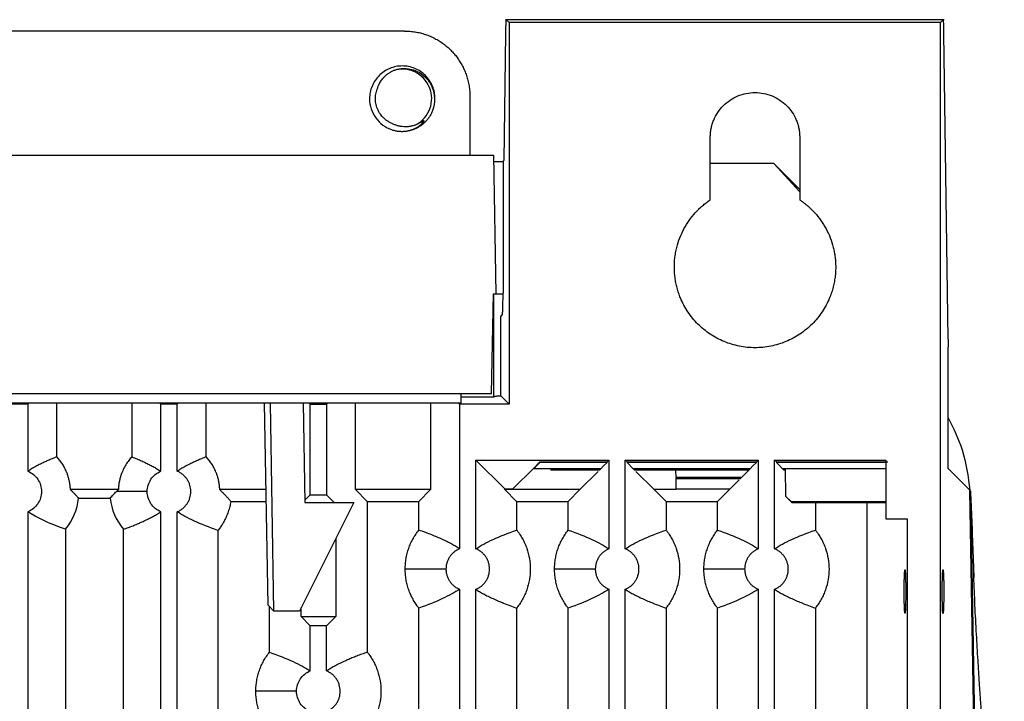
# Model space of a CAD drawing. Header units: millimetres. Extents: x 156812 to 157936, y 112087 to 113571.
# Tile 16 of 204: x 156894 to 156984, y 112970 to 113032. Entities that reach past the tile are written whole.
import ezdxf

# ---------------------------------------------------------------- set-up
doc = ezdxf.new("R2010")
doc.units = ezdxf.units.MM

msp = doc.modelspace()

# ---------------------------------------------------------------- linework, layer by layer
at = {"color": 7, "linetype": 'Continuous', "lineweight": 25}
for p, q in [((156943.612, 113032.33), (156938.536, 113032.33)), ((156938.873, 113032.064), (156938.607, 113032.329)), ((156943.607, 113032.329), (156938.607, 113032.329)), ((156938.873, 113032.064), (156938.873, 112997.064)), ((156978.427, 113032.064), (156938.873, 113032.064)), ((156973.671, 113032.308), (156943.628, 113032.308)), ((156973.692, 113032.329), (156973.671, 113032.308)), ((156978.763, 113032.33), (156973.689, 113032.33)), ((156978.692, 113032.329), (156973.692, 113032.329)), ((156978.692, 113032.329), (156978.427, 113032.064)), ((156978.428, 112667.911), (156978.427, 113032.064)), ((156929.279, 113031.293), (156868.574, 113031.293)), ((156938.54, 113031.075), (156938.377, 113019.412)), ((156979.154, 113003.048), (156978.759, 113031.079)), ((156931.421, 113026.864), (156931.317, 113027.075)), ((156935.276, 113025.296), (156935.276, 113019.893)), ((156957.327, 113015.809), (156957.327, 113021.548)), ((156965.527, 113021.548), (156965.527, 113015.809)), ((156860.427, 113019.893), (156937.427, 113019.893)), ((156937.427, 113019.893), (156937.648, 113007.184)), ((156938.377, 113019.412), (156938.314, 113019.349)), ((156938.314, 113019.349), (156938.314, 113007.262)), ((156937.436, 113019.33), (156938.314, 113019.33)), ((156963.151, 113019.138), (156957.327, 113019.138)), ((156965.512, 113016.777), (156963.151, 113019.138)), ((156963.151, 113019.138), (156965.527, 113016.541)), ((156965.527, 113016.764), (156964.748, 113017.499)), ((156937.267, 112998.064), (156937.427, 113007.184)), ((156937.427, 113007.184), (156937.648, 113007.184)), ((156937.478, 112997.72), (156937.478, 113007.184)), ((156937.648, 113007.184), (156938.314, 113007.184)), ((156938.105, 113005.122), (156938.247, 113005.264)), ((156979.159, 112991.157), (156979.159, 113002.299)), ((156860.586, 112998.064), (156937.267, 112998.064)), ((156934.478, 112997.16), (156934.478, 112998.064)), ((156937.478, 112997.72), (156934.478, 112997.72)), ((156938.113, 112997.823), (156938.873, 112997.064)), ((156894.823, 112997.16), (156893.13, 112997.16)), ((156894.727, 112997.064), (156893.227, 112997.064)), ((156894.823, 112997.16), (156894.727, 112997.064)), ((156894.727, 112997.064), (156894.727, 112990.918)), ((156906.83, 112997.16), (156894.823, 112997.16)), ((156897.385, 112992.239), (156897.391, 112997.16)), ((156904.262, 112997.16), (156904.268, 112992.239)), ((156906.927, 112997.064), (156906.83, 112997.16)), ((156908.523, 112997.16), (156906.83, 112997.16)), ((156906.927, 112990.918), (156906.927, 112997.064)), ((156908.427, 112997.064), (156906.927, 112997.064)), ((156908.523, 112997.16), (156908.427, 112997.064)), ((156908.427, 112990.918), (156908.427, 112997.064)), ((156920.53, 112997.16), (156908.523, 112997.16)), ((156911.085, 112992.239), (156911.091, 112997.16)), ((156916.76, 112978.624), (156916.424, 112997.16)), ((156917.303, 112978.101), (156916.982, 112997.16)), ((156919.984, 112997.16), (156920.137, 112988.046)), ((156920.627, 112997.064), (156920.53, 112997.16)), ((156922.223, 112997.16), (156920.53, 112997.16)), ((156920.627, 112988.75), (156920.627, 112997.064)), ((156920.627, 112997.064), (156922.127, 112997.064)), ((156922.223, 112997.16), (156922.127, 112997.064)), ((156922.127, 112997.064), (156922.127, 112988.75)), ((156934.23, 112997.16), (156922.223, 112997.16)), ((156924.781, 112989.235), (156924.791, 112997.16)), ((156931.662, 112997.16), (156931.672, 112989.235)), ((156934.327, 112997.064), (156934.23, 112997.16)), ((156934.478, 112997.16), (156934.23, 112997.16)), ((156934.327, 112997.064), (156934.327, 112983.804)), ((156938.873, 112997.064), (156934.327, 112997.064)), ((156935.827, 112991.95), (156948.027, 112991.95)), ((156935.827, 112983.804), (156935.827, 112991.95)), ((156938.481, 112989.295), (156935.827, 112991.95)), ((156941.14, 112991.217), (156941.698, 112991.775)), ((156941.698, 112991.775), (156947.852, 112991.775)), ((156941.698, 112991.715), (156941.698, 112991.774)), ((156947.852, 112991.715), (156941.698, 112991.715)), ((156948.027, 112991.95), (156947.852, 112991.775)), ((156947.852, 112991.715), (156947.852, 112991.775)), ((156948.027, 112991.95), (156948.027, 112983.804)), ((156949.527, 112991.95), (156961.727, 112991.95)), ((156949.527, 112983.804), (156949.527, 112991.95)), ((156949.701, 112991.775), (156949.701, 112991.715)), ((156950.259, 112991.157), (156949.701, 112991.715)), ((156961.727, 112991.95), (156961.552, 112991.775)), ((156961.552, 112991.715), (156961.552, 112991.775)), ((156961.727, 112991.95), (156961.727, 112983.804)), ((156963.227, 112991.95), (156973.427, 112991.95)), ((156963.227, 112983.804), (156963.227, 112991.95)), ((156963.401, 112991.775), (156963.401, 112991.715)), ((156963.401, 112991.775), (156973.601, 112991.775)), ((156973.427, 112991.715), (156963.401, 112991.715)), ((156973.427, 112991.95), (156973.427, 112986.569)), ((156941.14, 112991.217), (156939.218, 112989.295)), ((156941.14, 112991.217), (156941.14, 112991.157)), ((156947.294, 112991.157), (156941.14, 112991.157)), ((156942.706, 112991.157), (156942.707, 112991.139)), ((156942.707, 112991.139), (156942.708, 112991.034)), ((156942.916, 112991.157), (156942.916, 112991.138)), ((156942.916, 112991.138), (156947.275, 112991.138)), ((156947.171, 112991.034), (156942.917, 112991.034)), ((156945.372, 112989.235), (156947.047, 112990.91)), ((156947.171, 112991.034), (156947.275, 112991.138)), ((156947.275, 112991.138), (156947.294, 112991.157)), ((156950.259, 112991.157), (156950.278, 112991.138)), ((156960.994, 112991.157), (156950.259, 112991.157)), ((156950.278, 112991.138), (156950.382, 112991.034)), ((156950.278, 112991.138), (156960.975, 112991.138)), ((156960.871, 112991.034), (156950.382, 112991.034)), ((156950.506, 112990.91), (156952.181, 112989.235)), ((156954.186, 112990.338), (156954.174, 112991.034)), ((156960.175, 112990.338), (156960.871, 112991.034)), ((156960.871, 112991.034), (156960.975, 112991.138)), ((156960.975, 112991.138), (156960.994, 112991.157)), ((156963.959, 112991.157), (156963.978, 112991.138)), ((156973.427, 112991.157), (156963.959, 112991.157)), ((156963.978, 112991.138), (156964.082, 112991.034)), ((156963.978, 112991.138), (156964.178, 112991.138)), ((156964.18, 112991.034), (156964.082, 112991.034)), ((156964.178, 112991.138), (156964.223, 112988.638)), ((156981.14, 112989.176), (156979.178, 112991.138)), ((156960.175, 112990.338), (156954.186, 112990.338)), ((156954.186, 112990.338), (156954.188, 112990.267)), ((156954.188, 112990.267), (156960.103, 112990.267)), ((156954.205, 112989.29), (156954.188, 112990.267)), ((156959.127, 112989.29), (156959.98, 112990.143)), ((156960.103, 112990.267), (156960.175, 112990.338)), ((156903.025, 112989.235), (156898.628, 112989.235)), ((156905.677, 112989.064), (156902.851, 112989.064)), ((156916.568, 112989.235), (156912.328, 112989.235)), ((156920.134, 112988.257), (156920.627, 112988.75)), ((156920.627, 112988.75), (156922.127, 112988.75)), ((156922.127, 112988.75), (156922.831, 112988.046)), ((156924.781, 112989.235), (156925.863, 112988.153)), ((156931.672, 112989.235), (156924.781, 112989.235)), ((156930.59, 112988.153), (156931.672, 112989.235)), ((156938.481, 112989.295), (156939.218, 112989.295)), ((156938.481, 112989.235), (156938.481, 112989.295)), ((156938.481, 112989.235), (156939.563, 112988.153)), ((156945.372, 112989.235), (156938.481, 112989.235)), ((156944.29, 112988.153), (156945.372, 112989.235)), ((156952.181, 112989.235), (156953.263, 112988.153)), ((156954.206, 112989.235), (156952.181, 112989.235)), ((156959.127, 112989.29), (156954.205, 112989.29)), ((156954.205, 112989.29), (156954.206, 112989.235)), ((156957.99, 112988.153), (156959.127, 112989.29)), ((156964.732, 112988.138), (156964.223, 112988.638)), ((156964.328, 112988.534), (156964.223, 112988.638)), ((156983.195, 112868.865), (156981.146, 112989.17)), ((156981.186, 112989.131), (156983.227, 112869.304)), ((156899.381, 112988.45), (156902.272, 112988.45)), ((156913.341, 112988.153), (156916.587, 112988.153)), ((156924.612, 112988.046), (156919.63, 112978.101)), ((156920.137, 112988.046), (156924.612, 112988.046)), ((156925.863, 112988.153), (156925.863, 112974.325)), ((156925.863, 112988.153), (156930.59, 112988.153)), ((156930.59, 112985.525), (156930.59, 112988.153)), ((156939.563, 112988.153), (156939.563, 112985.525)), ((156939.563, 112988.153), (156944.29, 112988.153)), ((156944.29, 112985.525), (156944.29, 112988.153)), ((156953.263, 112988.153), (156953.263, 112985.525)), ((156953.263, 112988.153), (156957.99, 112988.153)), ((156957.99, 112985.525), (156957.99, 112988.153)), ((156964.328, 112988.534), (156964.837, 112988.034)), ((156964.732, 112988.138), (156973.427, 112988.138)), ((156964.732, 112988.138), (156964.837, 112988.034)), ((156973.427, 112988.034), (156964.837, 112988.034)), ((156966.963, 112988.034), (156966.963, 112985.525)), ((156971.69, 112988.034), (156971.69, 112685.261)), ((156894.727, 112987.21), (156894.727, 112923.918)), ((156906.927, 112913.918), (156906.927, 112987.21)), ((156908.427, 112913.918), (156908.427, 112987.21)), ((156973.427, 112986.569), (156975.427, 112986.569)), ((156975.427, 112681.525), (156975.427, 112986.569)), ((156898.166, 112985.594), (156898.166, 112925.533)), ((156903.487, 112915.533), (156903.487, 112985.594)), ((156912.163, 112985.489), (156912.163, 112915.638)), ((156922.965, 112984.757), (156922.965, 112977.588)), ((156933.077, 112981.95), (156929.34, 112981.95)), ((156946.777, 112981.95), (156943.04, 112981.95)), ((156960.477, 112981.95), (156956.74, 112981.95)), ((156981.5, 112981.185), (156981.484, 112981.571)), ((156934.327, 112980.096), (156934.327, 112913.918)), ((156935.827, 112913.918), (156935.827, 112980.096)), ((156948.027, 112980.096), (156948.027, 112923.918)), ((156949.527, 112923.918), (156949.527, 112980.096)), ((156961.727, 112980.096), (156961.727, 112933.918)), ((156963.227, 112933.918), (156963.227, 112980.096)), ((156916.76, 112978.624), (156917.303, 112978.101)), ((156916.89, 112974.325), (156916.89, 112978.499)), ((156919.63, 112978.101), (156917.303, 112978.101)), ((156919.788, 112977.588), (156919.788, 112978.416)), ((156930.59, 112915.638), (156930.59, 112978.375)), ((156939.563, 112978.375), (156939.563, 112915.638)), ((156944.29, 112925.638), (156944.29, 112978.375)), ((156953.263, 112978.375), (156953.263, 112925.638)), ((156957.99, 112935.638), (156957.99, 112978.375)), ((156966.963, 112978.375), (156966.963, 112935.638)), ((156920.627, 112976.75), (156919.788, 112977.588)), ((156919.788, 112977.588), (156922.965, 112977.588)), ((156922.965, 112977.588), (156922.127, 112976.75)), ((156920.627, 112972.604), (156920.627, 112976.75)), ((156922.127, 112976.75), (156920.627, 112976.75)), ((156922.127, 112972.604), (156922.127, 112976.75)), ((156919.377, 112970.75), (156915.64, 112970.75))]:
    msp.add_line(p, q, dxfattribs=at)
at = {"color": 7, "linetype": 'Continuous', "lineweight": 25, "flags": 128}
for points in [[(156943.607, 113032.329), (156943.619, 113032.317), (156943.628, 113032.308)], [(156938.113, 112997.823), (156938.109, 113001.91), (156938.105, 113005.122)], [(156941.698, 112991.715), (156941.385, 112991.402), (156941.14, 112991.157)], [(156947.852, 112991.715), (156947.539, 112991.402), (156947.294, 112991.157)], [(156949.701, 112991.775), (156949.603, 112991.873), (156949.527, 112991.95)], [(156949.701, 112991.775), (156956.338, 112991.775), (156961.552, 112991.775)], [(156961.552, 112991.715), (156954.915, 112991.715), (156949.701, 112991.715)], [(156961.552, 112991.715), (156961.239, 112991.402), (156960.994, 112991.157)], [(156963.401, 112991.775), (156963.303, 112991.873), (156963.227, 112991.95)], [(156963.959, 112991.157), (156963.647, 112991.469), (156963.401, 112991.715)], [(156979.159, 112991.157), (156979.17, 112991.146), (156979.178, 112991.138)], [(156981.14, 112989.176), (156981.143, 112989.173), (156981.146, 112989.17)]]:
    msp.add_lwpolyline(points, dxfattribs=at)
at = {"color": 7, "linetype": 'Continuous', "lineweight": 25}
for centre, radius, start, end in [((156929.07, 113025.087), 2.7, 297.52135, 107.47866), ((156929.07, 113025.087), 3, 251.88952, 296.88952), ((156893.977, 112989.064), 5.44, 320.37255, 353.52198), ((156907.677, 112989.064), 5.44, 186.47802, 219.62868)]:
    msp.add_arc(centre, radius, start, end, dxfattribs=at)
for points, knots in [([(156938.607, 113032.329), (156938.606, 113032.33), (156938.602, 113032.331), (156938.597, 113032.32), (156938.592, 113032.299), (156938.587, 113032.267), (156938.581, 113032.216), (156938.574, 113032.134), (156938.566, 113031.999), (156938.558, 113031.818), (156938.55, 113031.59), (156938.544, 113031.342), (156938.541, 113031.164), (156938.54, 113031.075)], [0, 0, 0, 0, 0.059406, 0.118388, 0.177259, 0.236333, 0.295919, 0.397804, 0.500136, 0.630351, 0.760957, 0.88037, 1, 1, 1, 1]), ([(156978.759, 113031.079), (156978.758, 113031.124), (156978.757, 113031.213), (156978.755, 113031.342), (156978.752, 113031.465), (156978.748, 113031.628), (156978.741, 113031.82), (156978.733, 113032), (156978.725, 113032.135), (156978.717, 113032.228), (156978.709, 113032.293), (156978.7, 113032.329), (156978.695, 113032.329), (156978.692, 113032.329)], [0, 0, 0, 0, 0.059874, 0.119478, 0.179134, 0.239162, 0.36934, 0.499994, 0.601863, 0.704172, 0.80295, 0.901075, 1, 1, 1, 1]), ([(156929.279, 113031.293), (156929.362, 113031.292), (156929.527, 113031.29), (156929.773, 113031.274), (156930.017, 113031.249), (156930.258, 113031.214), (156930.497, 113031.17), (156930.732, 113031.116), (156930.964, 113031.053), (156931.192, 113030.982), (156931.415, 113030.901), (156931.634, 113030.813), (156931.848, 113030.717), (156932.058, 113030.613), (156932.261, 113030.501), (156932.459, 113030.382), (156932.652, 113030.257), (156932.838, 113030.125), (156933.019, 113029.987), (156933.192, 113029.843), (156933.36, 113029.693), (156933.575, 113029.486), (156933.83, 113029.211), (156934.112, 113028.857), (156934.37, 113028.478), (156934.6, 113028.075), (156934.801, 113027.652), (156934.969, 113027.209), (156935.104, 113026.749), (156935.202, 113026.275), (156935.264, 113025.789), (156935.272, 113025.461), (156935.276, 113025.296)], [0, 0, 0, 0, 0.026313, 0.052488, 0.078525, 0.104423, 0.130183, 0.155805, 0.181288, 0.206634, 0.231842, 0.256912, 0.281845, 0.306639, 0.331296, 0.355816, 0.380197, 0.404442, 0.428549, 0.452519, 0.476352, 0.500048, 0.547578, 0.595653, 0.644276, 0.693446, 0.743165, 0.793432, 0.844248, 0.895615, 0.947532, 1, 1, 1, 1]), ([(156932.07, 113025.087), (156932.07, 113025.47), (156931.994, 113025.867), (156931.689, 113026.602), (156931.462, 113026.938), (156930.921, 113027.479), (156930.585, 113027.706), (156929.85, 113028.011), (156929.453, 113028.087), (156928.687, 113028.087), (156928.289, 113028.011), (156927.554, 113027.706), (156927.219, 113027.479), (156926.678, 113026.938), (156926.45, 113026.602), (156926.146, 113025.867), (156926.07, 113025.47), (156926.07, 113025.087)], [0, 0, 0, 0, 0.125, 0.125, 0.25, 0.25, 0.375, 0.375, 0.5, 0.5, 0.625, 0.625, 0.75, 0.75, 0.875, 0.875, 1, 1, 1, 1]), ([(156926.798, 113026.028), (156926.812, 113026.073), (156926.838, 113026.159), (156926.884, 113026.279), (156926.929, 113026.382), (156926.972, 113026.471), (156927.029, 113026.577), (156927.142, 113026.762), (156927.312, 113026.98), (156927.538, 113027.206), (156927.758, 113027.384), (156928.003, 113027.542), (156928.174, 113027.622), (156928.259, 113027.662)], [0, 0, 0, 0, 0.062723, 0.119192, 0.169258, 0.212827, 0.249841, 0.327977, 0.500344, 0.614953, 0.750538, 0.875042, 1, 1, 1, 1]), ([(156928.259, 113027.662), (156928.303, 113027.681), (156928.395, 113027.718), (156928.539, 113027.765), (156928.693, 113027.804), (156928.884, 113027.84), (156929.144, 113027.866), (156929.565, 113027.86), (156930.091, 113027.753), (156930.715, 113027.469), (156931.356, 113026.952), (156931.873, 113026.132), (156932.097, 113025.075), (156931.959, 113024.24), (156931.719, 113023.695), (156931.561, 113023.422), (156931.378, 113023.171), (156931.172, 113022.943), (156930.944, 113022.74), (156930.697, 113022.559), (156930.517, 113022.46), (156930.427, 113022.411)], [0, 0, 0, 0, 0.016692, 0.034268, 0.052695, 0.071933, 0.101688, 0.143374, 0.217924, 0.286276, 0.38, 0.499945, 0.615488, 0.748777, 0.785683, 0.82225, 0.858272, 0.893567, 0.928792, 0.964334, 1, 1, 1, 1]), ([(156928.129, 113022.815), (156928.081, 113022.836), (156927.989, 113022.876), (156927.86, 113022.945), (156927.744, 113023.015), (156927.639, 113023.086), (156927.547, 113023.156), (156927.465, 113023.223), (156927.394, 113023.287), (156927.254, 113023.422), (156927.027, 113023.69), (156926.778, 113024.139), (156926.637, 113024.632), (156926.606, 113025.014), (156926.616, 113025.282), (156926.643, 113025.501), (156926.697, 113025.757), (156926.763, 113025.933), (156926.798, 113026.028)], [0, 0, 0, 0, 0.040357, 0.078183, 0.113433, 0.146082, 0.176128, 0.203581, 0.228465, 0.250808, 0.354635, 0.500361, 0.645933, 0.750059, 0.796847, 0.854053, 0.921808, 1, 1, 1, 1]), ([(156926.07, 113025.087), (156926.07, 113024.781), (156926.118, 113024.466), (156926.313, 113023.863), (156926.46, 113023.576), (156926.828, 113023.069), (156927.044, 113022.852), (156927.549, 113022.482), (156927.836, 113022.334), (156928.137, 113022.236)], [0, 0, 0, 0, 0.25, 0.25, 0.5, 0.5, 0.75, 0.75, 1, 1, 1, 1]), ([(156957.327, 113021.548), (156957.327, 113021.616), (156957.329, 113021.751), (156957.344, 113021.952), (156957.369, 113022.151), (156957.403, 113022.348), (156957.447, 113022.544), (156957.501, 113022.737), (156957.564, 113022.929), (156957.709, 113023.305), (156957.994, 113023.842), (156958.509, 113024.465), (156959.133, 113024.981), (156959.847, 113025.36), (156960.621, 113025.597), (156961.426, 113025.674), (156962.232, 113025.597), (156963.005, 113025.36), (156963.72, 113024.981), (156964.344, 113024.466), (156964.859, 113023.842), (156965.175, 113023.245), (156965.357, 113022.74), (156965.455, 113022.35), (156965.515, 113021.952), (156965.523, 113021.683), (156965.527, 113021.548)], [0, 0, 0, 0, 0.015767, 0.031423, 0.047005, 0.062551, 0.0781, 0.09369, 0.10936, 0.125145, 0.18758, 0.250103, 0.312538, 0.37506, 0.437495, 0.500018, 0.562453, 0.624975, 0.68741, 0.749933, 0.812368, 0.87489, 0.906304, 0.937423, 0.968553, 1, 1, 1, 1]), ([(156928.137, 113022.236), (156928.191, 113022.219), (156928.296, 113022.186), (156928.455, 113022.15), (156928.611, 113022.122), (156928.763, 113022.103), (156928.91, 113022.093), (156929.053, 113022.09), (156929.191, 113022.094), (156929.325, 113022.104), (156929.455, 113022.12), (156929.581, 113022.142), (156929.703, 113022.168), (156929.819, 113022.199), (156929.93, 113022.233), (156930.036, 113022.27), (156930.295, 113022.374), (156930.625, 113022.561), (156930.897, 113022.8), (156931.006, 113022.931), (156931.034, 113022.97), (156931.053, 113023.002), (156931.063, 113023.025), (156931.067, 113023.045), (156931.052, 113023.055), (156931.03, 113023.049), (156931.001, 113023.038), (156930.96, 113023.017), (156930.91, 113022.989), (156930.848, 113022.954), (156930.772, 113022.911), (156930.681, 113022.861), (156930.573, 113022.805), (156930.451, 113022.747), (156930.363, 113022.711), (156930.317, 113022.692)], [0, 0, 0, 0, 0.041036, 0.080888, 0.119509, 0.15686, 0.192915, 0.227656, 0.261311, 0.294213, 0.326309, 0.357552, 0.387895, 0.4173, 0.445734, 0.473167, 0.499576, 0.65039, 0.748995, 0.763745, 0.775646, 0.784791, 0.791335, 0.795686, 0.799044, 0.804125, 0.812008, 0.822962, 0.837082, 0.854408, 0.874963, 0.901103, 0.930668, 0.963646, 1, 1, 1, 1]), ([(156930.317, 113022.692), (156930.263, 113022.672), (156930.159, 113022.633), (156930.004, 113022.589), (156929.862, 113022.556), (156929.731, 113022.534), (156929.613, 113022.519), (156929.507, 113022.51), (156929.415, 113022.507), (156929.336, 113022.506), (156929.269, 113022.507), (156929.128, 113022.512), (156928.913, 113022.536), (156928.63, 113022.601), (156928.368, 113022.693), (156928.207, 113022.775), (156928.129, 113022.815)], [0, 0, 0, 0, 0.07693, 0.147746, 0.212434, 0.271023, 0.32358, 0.370193, 0.410967, 0.44601, 0.475426, 0.499315, 0.63283, 0.761028, 0.88366, 1, 1, 1, 1]), ([(156954.026, 113009.648), (156954.027, 113009.736), (156954.029, 113009.91), (156954.043, 113010.17), (156954.066, 113010.429), (156954.098, 113010.687), (156954.138, 113010.943), (156954.188, 113011.197), (156954.296, 113011.661), (156954.506, 113012.324), (156954.887, 113013.152), (156955.366, 113013.928), (156955.842, 113014.52), (156956.263, 113014.957), (156956.598, 113015.263), (156956.951, 113015.549), (156957.201, 113015.722), (156957.327, 113015.809)], [0, 0, 0, 0, 0.036, 0.071829, 0.107531, 0.14315, 0.17873, 0.214317, 0.249953, 0.375192, 0.500123, 0.624832, 0.750249, 0.81257, 0.874809, 0.937207, 1, 1, 1, 1]), ([(156965.527, 113015.809), (156965.599, 113015.76), (156965.742, 113015.662), (156965.951, 113015.506), (156966.154, 113015.344), (156966.35, 113015.175), (156966.541, 113015), (156966.725, 113014.817), (156967.051, 113014.47), (156967.487, 113013.928), (156967.966, 113013.152), (156968.347, 113012.324), (156968.576, 113011.6), (156968.706, 113011.007), (156968.775, 113010.559), (156968.818, 113010.105), (156968.824, 113009.801), (156968.827, 113009.648)], [0, 0, 0, 0, 0.0359146, 0.0716772, 0.1073316, 0.142922, 0.178493, 0.214089, 0.2497546, 0.3750946, 0.4998372, 0.6247393, 0.7500232, 0.8123247, 0.8745958, 0.9370753, 1, 1, 1, 1]), ([(156968.827, 113009.648), (156968.826, 113009.56), (156968.824, 113009.383), (156968.81, 113009.118), (156968.787, 113008.855), (156968.754, 113008.594), (156968.712, 113008.335), (156968.661, 113008.077), (156968.6, 113007.821), (156968.53, 113007.567), (156968.451, 113007.314), (156968.363, 113007.064), (156968.209, 113006.674), (156967.964, 113006.155), (156967.59, 113005.532), (156967.157, 113004.947), (156966.506, 113004.227), (156965.752, 113003.61), (156964.921, 113003.111), (156964.045, 113002.698), (156962.881, 113002.341), (156961.427, 113002.202), (156959.973, 113002.341), (156958.808, 113002.698), (156957.932, 113003.111), (156957.102, 113003.61), (156956.348, 113004.227), (156955.696, 113004.946), (156955.263, 113005.531), (156954.889, 113006.155), (156954.612, 113006.74), (156954.413, 113007.27), (156954.272, 113007.734), (156954.162, 113008.204), (156954.084, 113008.68), (156954.035, 113009.162), (156954.029, 113009.486), (156954.026, 113009.648)], [0, 0, 0, 0, 0.011457, 0.022854, 0.034204, 0.045524, 0.056827, 0.068128, 0.079442, 0.090784, 0.102168, 0.113609, 0.125121, 0.156254, 0.187534, 0.218912, 0.250088, 0.312643, 0.343828, 0.375007, 0.43754, 0.500011, 0.562442, 0.624999, 0.656148, 0.687367, 0.749911, 0.781073, 0.812482, 0.843724, 0.874881, 0.895922, 0.916768, 0.937509, 0.958233, 0.979034, 1, 1, 1, 1]), ([(156938.247, 113005.264), (156938.248, 113005.266), (156938.251, 113005.271), (156938.256, 113005.29), (156938.26, 113005.317), (156938.265, 113005.35), (156938.269, 113005.389), (156938.272, 113005.434), (156938.276, 113005.482), (156938.279, 113005.534), (156938.282, 113005.588), (156938.285, 113005.644), (156938.288, 113005.701), (156938.29, 113005.758), (156938.292, 113005.815), (156938.296, 113005.917), (156938.301, 113006.072), (156938.306, 113006.294), (156938.309, 113006.528), (156938.312, 113006.771), (156938.314, 113007.016), (156938.314, 113007.181), (156938.314, 113007.262)], [0, 0, 0, 0, 0.045369, 0.089255, 0.131656, 0.172573, 0.212007, 0.249956, 0.286421, 0.321402, 0.354899, 0.386912, 0.417441, 0.446485, 0.474045, 0.500121, 0.587088, 0.672592, 0.756633, 0.839215, 0.920336, 1, 1, 1, 1]), ([(156979.154, 113003.048), (156979.155, 113003.007), (156979.156, 113002.927), (156979.157, 113002.803), (156979.158, 113002.678), (156979.159, 113002.552), (156979.159, 113002.426), (156979.159, 113002.341), (156979.159, 113002.299)], [0, 0, 0, 0, 0.168403, 0.336111, 0.503124, 0.669442, 0.835067, 1, 1, 1, 1]), ([(156938.113, 112997.823), (156938.079, 112997.821), (156938.012, 112997.816), (156937.92, 112997.81), (156937.837, 112997.803), (156937.762, 112997.796), (156937.696, 112997.789), (156937.619, 112997.779), (156937.545, 112997.767), (156937.489, 112997.752), (156937.482, 112997.743), (156937.478, 112997.738)], [0, 0, 0, 0, 0.083651, 0.167017, 0.250249, 0.333499, 0.416917, 0.500653, 0.66725, 0.833299, 1, 1, 1, 1]), ([(156979.159, 112995.808), (156979.63, 112994.842), (156980.675, 112992.698), (156980.975, 112990.425), (156981.14, 112989.176)], [0, 0, 0, 0, 0.450188, 1, 1, 1, 1]), ([(156897.385, 112992.239), (156897.243, 112992.183), (156896.971, 112992.075), (156896.58, 112991.907), (156896.223, 112991.745), (156895.849, 112991.565), (156895.464, 112991.365), (156895.077, 112991.146), (156894.837, 112990.99), (156894.727, 112990.918)], [0, 0, 0, 0, 0.159557, 0.306617, 0.44118, 0.563245, 0.729335, 0.87492, 1, 1, 1, 1]), ([(156898.628, 112989.235), (156898.625, 112989.304), (156898.618, 112989.439), (156898.598, 112989.636), (156898.571, 112989.823), (156898.538, 112990), (156898.501, 112990.167), (156898.46, 112990.323), (156898.416, 112990.469), (156898.371, 112990.605), (156898.325, 112990.731), (156898.238, 112990.948), (156898.097, 112991.249), (156897.881, 112991.614), (156897.645, 112991.945), (156897.47, 112992.143), (156897.385, 112992.239)], [0, 0, 0, 0, 0.06243, 0.122102, 0.179016, 0.233171, 0.284567, 0.333203, 0.379079, 0.422195, 0.46255, 0.500144, 0.633852, 0.761732, 0.883782, 1, 1, 1, 1]), ([(156904.268, 112992.239), (156904.219, 112992.185), (156904.12, 112992.076), (156903.98, 112991.901), (156903.844, 112991.714), (156903.714, 112991.515), (156903.591, 112991.305), (156903.477, 112991.082), (156903.373, 112990.849), (156903.277, 112990.597), (156903.188, 112990.315), (156903.11, 112989.992), (156903.049, 112989.628), (156903.033, 112989.37), (156903.025, 112989.235)], [0, 0, 0, 0, 0.0657039, 0.1333145, 0.2028314, 0.2742543, 0.3475827, 0.4228163, 0.4999546, 0.5778908, 0.6668676, 0.7668811, 0.8779269, 1, 1, 1, 1]), ([(156904.268, 112992.239), (156904.423, 112992.177), (156904.724, 112992.057), (156905.161, 112991.868), (156905.569, 112991.68), (156905.949, 112991.491), (156906.3, 112991.303), (156906.623, 112991.116), (156906.828, 112990.982), (156906.927, 112990.918)], [0, 0, 0, 0, 0.1750594, 0.3393844, 0.4929752, 0.6358318, 0.7679546, 0.8893439, 1, 1, 1, 1]), ([(156911.085, 112992.239), (156910.943, 112992.183), (156910.671, 112992.075), (156910.28, 112991.907), (156909.923, 112991.745), (156909.549, 112991.565), (156909.164, 112991.365), (156908.777, 112991.146), (156908.537, 112990.99), (156908.427, 112990.918)], [0, 0, 0, 0, 0.159557, 0.306617, 0.44118, 0.563245, 0.729335, 0.87492, 1, 1, 1, 1]), ([(156912.328, 112989.235), (156912.325, 112989.304), (156912.318, 112989.439), (156912.298, 112989.636), (156912.271, 112989.823), (156912.238, 112990), (156912.201, 112990.167), (156912.16, 112990.323), (156912.116, 112990.469), (156912.071, 112990.605), (156912.025, 112990.731), (156911.938, 112990.948), (156911.797, 112991.249), (156911.581, 112991.614), (156911.345, 112991.945), (156911.17, 112992.143), (156911.085, 112992.239)], [0, 0, 0, 0, 0.0624298, 0.1221019, 0.1790157, 0.2331707, 0.2845666, 0.3332029, 0.3790791, 0.422195, 0.4625501, 0.5001442, 0.6338521, 0.7617323, 0.8837824, 1, 1, 1, 1]), ([(156894.727, 112990.918), (156895.093, 112990.769), (156895.414, 112990.51), (156895.856, 112989.854), (156895.977, 112989.459), (156895.977, 112988.668), (156895.856, 112988.273), (156895.414, 112987.618), (156895.093, 112987.358), (156894.727, 112987.21)], [0, 0, 0, 0, 0.25, 0.25, 0.5, 0.5, 0.75, 0.75, 1, 1, 1, 1]), ([(156905.677, 112989.064), (156905.677, 112989.459), (156905.797, 112989.854), (156906.239, 112990.51), (156906.56, 112990.769), (156906.927, 112990.918)], [0, 0, 0, 0, 0.5, 0.5, 1, 1, 1, 1]), ([(156908.427, 112987.21), (156908.472, 112987.229), (156908.563, 112987.268), (156908.693, 112987.339), (156908.818, 112987.419), (156908.976, 112987.538), (156909.157, 112987.708), (156909.341, 112987.941), (156909.489, 112988.199), (156909.632, 112988.568), (156909.706, 112989.064), (156909.632, 112989.558), (156909.489, 112989.927), (156909.341, 112990.185), (156909.157, 112990.42), (156908.94, 112990.622), (156908.697, 112990.795), (156908.517, 112990.877), (156908.427, 112990.918)], [0, 0, 0, 0, 0.031333, 0.062523, 0.093741, 0.125161, 0.187583, 0.250237, 0.312659, 0.375313, 0.500042, 0.62477, 0.687193, 0.749846, 0.812269, 0.874923, 0.937404, 1, 1, 1, 1]), ([(156898.628, 112989.235), (156898.691, 112989.173), (156898.821, 112989.047), (156899.008, 112988.855), (156899.197, 112988.655), (156899.319, 112988.519), (156899.381, 112988.45)], [0, 0, 0, 0, 0.235971, 0.481294, 0.73597, 1, 1, 1, 1]), ([(156902.272, 112988.45), (156902.367, 112988.555), (156902.551, 112988.76), (156902.753, 112988.964), (156902.851, 112989.064)], [0, 0, 0, 0, 0.514133, 1, 1, 1, 1]), ([(156906.927, 112987.21), (156906.56, 112987.358), (156906.239, 112987.618), (156905.797, 112988.273), (156905.677, 112988.668), (156905.677, 112989.064)], [0, 0, 0, 0, 0.5, 0.5, 1, 1, 1, 1]), ([(156912.328, 112989.235), (156912.396, 112989.168), (156912.535, 112989.033), (156912.737, 112988.825), (156912.939, 112988.609), (156913.142, 112988.384), (156913.274, 112988.231), (156913.341, 112988.153)], [0, 0, 0, 0, 0.184014, 0.3760207, 0.5760204, 0.7840134, 1, 1, 1, 1]), ([(156981.186, 112989.131), (156981.263, 112987.362), (156981.367, 112985.004), (156981.468, 112981.947), (156981.493, 112981.184)], [0, 0, 0, 0, 0.750438, 1, 1, 1, 1]), ([(156913.341, 112988.153), (156913.327, 112988.073), (156913.299, 112987.912), (156913.244, 112987.673), (156913.18, 112987.437), (156913.105, 112987.203), (156913.02, 112986.971), (156912.91, 112986.706), (156912.768, 112986.411), (156912.588, 112986.091), (156912.388, 112985.782), (156912.238, 112985.587), (156912.163, 112985.489)], [0, 0, 0, 0, 0.0830827, 0.1660989, 0.249204, 0.3325532, 0.4163002, 0.5005966, 0.6251688, 0.7495792, 0.8743504, 1, 1, 1, 1]), ([(156903.487, 112985.594), (156903.64, 112985.65), (156903.936, 112985.758), (156904.363, 112985.924), (156904.759, 112986.085), (156905.122, 112986.243), (156905.495, 112986.413), (156905.871, 112986.596), (156906.255, 112986.799), (156906.602, 112986.997), (156906.823, 112987.142), (156906.927, 112987.21)], [0, 0, 0, 0, 0.133449, 0.257685, 0.372709, 0.47852, 0.575118, 0.697819, 0.806597, 0.909864, 1, 1, 1, 1]), ([(156929.34, 112981.95), (156929.341, 112982.031), (156929.343, 112982.192), (156929.358, 112982.433), (156929.383, 112982.673), (156929.419, 112982.91), (156929.464, 112983.146), (156929.519, 112983.381), (156929.585, 112983.613), (156929.685, 112983.92), (156929.833, 112984.295), (156930.049, 112984.726), (156930.298, 112985.14), (156930.492, 112985.396), (156930.59, 112985.525)], [0, 0, 0, 0, 0.0628654, 0.1254062, 0.1877326, 0.2499561, 0.3121883, 0.3745413, 0.4371261, 0.5000527, 0.6254338, 0.7499561, 0.8745136, 1, 1, 1, 1]), ([(156934.327, 112983.804), (156934.274, 112983.839), (156934.163, 112983.912), (156933.992, 112984.018), (156933.807, 112984.127), (156933.546, 112984.273), (156933.193, 112984.457), (156932.583, 112984.749), (156931.918, 112985.03), (156931.197, 112985.309), (156930.799, 112985.45), (156930.59, 112985.525)], [0, 0, 0, 0, 0.042538, 0.088481, 0.137831, 0.190588, 0.298524, 0.420782, 0.680606, 0.832022, 1, 1, 1, 1]), ([(156939.563, 112985.525), (156939.613, 112985.461), (156939.712, 112985.333), (156939.85, 112985.135), (156939.979, 112984.932), (156940.1, 112984.724), (156940.212, 112984.512), (156940.314, 112984.294), (156940.408, 112984.071), (156940.577, 112983.619), (156940.76, 112982.915), (156940.84, 112981.95), (156940.76, 112980.985), (156940.557, 112980.203), (156940.32, 112979.605), (156940.104, 112979.174), (156939.855, 112978.76), (156939.661, 112978.504), (156939.563, 112978.375)], [0, 0, 0, 0, 0.031448, 0.062734, 0.093913, 0.12504, 0.156172, 0.187364, 0.218672, 0.250151, 0.375018, 0.500026, 0.624894, 0.749902, 0.812624, 0.874916, 0.937226, 1, 1, 1, 1]), ([(156943.04, 112981.95), (156943.041, 112982.031), (156943.043, 112982.192), (156943.058, 112982.433), (156943.083, 112982.673), (156943.119, 112982.91), (156943.164, 112983.146), (156943.219, 112983.381), (156943.285, 112983.613), (156943.385, 112983.92), (156943.533, 112984.295), (156943.749, 112984.726), (156943.998, 112985.14), (156944.192, 112985.396), (156944.29, 112985.525)], [0, 0, 0, 0, 0.062865, 0.125406, 0.187733, 0.249956, 0.312188, 0.374541, 0.437126, 0.500053, 0.625434, 0.749956, 0.874514, 1, 1, 1, 1]), ([(156953.263, 112985.525), (156953.313, 112985.461), (156953.412, 112985.333), (156953.55, 112985.135), (156953.679, 112984.932), (156953.8, 112984.724), (156953.912, 112984.512), (156954.014, 112984.294), (156954.108, 112984.071), (156954.277, 112983.619), (156954.46, 112982.915), (156954.54, 112981.95), (156954.46, 112980.985), (156954.257, 112980.203), (156954.02, 112979.605), (156953.804, 112979.174), (156953.555, 112978.76), (156953.361, 112978.504), (156953.263, 112978.375)], [0, 0, 0, 0, 0.0314484, 0.0627344, 0.0939132, 0.1250404, 0.1561721, 0.1873641, 0.2186721, 0.2501511, 0.3750183, 0.5000264, 0.6248936, 0.7499016, 0.8126235, 0.8749157, 0.9372256, 1, 1, 1, 1]), ([(156956.74, 112981.95), (156956.741, 112982.031), (156956.743, 112982.192), (156956.758, 112982.433), (156956.783, 112982.673), (156956.819, 112982.91), (156956.864, 112983.146), (156956.919, 112983.381), (156956.985, 112983.613), (156957.085, 112983.92), (156957.233, 112984.295), (156957.449, 112984.726), (156957.698, 112985.14), (156957.892, 112985.396), (156957.99, 112985.525)], [0, 0, 0, 0, 0.062865, 0.125406, 0.187733, 0.249956, 0.312188, 0.374541, 0.437126, 0.500053, 0.625434, 0.749956, 0.874514, 1, 1, 1, 1]), ([(156966.963, 112985.525), (156967.013, 112985.461), (156967.112, 112985.333), (156967.25, 112985.135), (156967.379, 112984.932), (156967.5, 112984.724), (156967.612, 112984.512), (156967.714, 112984.294), (156967.808, 112984.071), (156967.977, 112983.619), (156968.16, 112982.915), (156968.24, 112981.95), (156968.16, 112980.985), (156967.957, 112980.203), (156967.72, 112979.605), (156967.504, 112979.174), (156967.255, 112978.76), (156967.061, 112978.504), (156966.963, 112978.375)], [0, 0, 0, 0, 0.0314484, 0.0627344, 0.0939132, 0.1250404, 0.1561721, 0.1873641, 0.2186721, 0.2501511, 0.3750183, 0.5000264, 0.6248936, 0.7499016, 0.8126235, 0.8749157, 0.9372256, 1, 1, 1, 1]), ([(156934.327, 112983.804), (156934.281, 112983.784), (156934.19, 112983.745), (156934.06, 112983.674), (156933.935, 112983.595), (156933.777, 112983.476), (156933.596, 112983.306), (156933.412, 112983.072), (156933.264, 112982.814), (156933.158, 112982.537), (156933.089, 112982.247), (156933.081, 112982.049), (156933.077, 112981.95)], [0, 0, 0, 0, 0.062618, 0.124948, 0.187335, 0.250126, 0.374874, 0.500083, 0.624831, 0.75004, 0.874905, 1, 1, 1, 1]), ([(156935.827, 112980.096), (156935.872, 112980.115), (156935.963, 112980.154), (156936.093, 112980.225), (156936.218, 112980.305), (156936.376, 112980.424), (156936.557, 112980.594), (156936.741, 112980.828), (156936.889, 112981.086), (156937.032, 112981.455), (156937.106, 112981.95), (156937.032, 112982.445), (156936.889, 112982.814), (156936.741, 112983.072), (156936.557, 112983.306), (156936.34, 112983.509), (156936.097, 112983.681), (156935.917, 112983.763), (156935.827, 112983.804)], [0, 0, 0, 0, 0.031333, 0.062523, 0.093741, 0.125161, 0.187583, 0.250237, 0.312659, 0.375313, 0.500042, 0.62477, 0.687193, 0.749846, 0.812269, 0.874923, 0.937404, 1, 1, 1, 1]), ([(156948.027, 112983.804), (156947.981, 112983.784), (156947.89, 112983.745), (156947.76, 112983.674), (156947.635, 112983.595), (156947.477, 112983.476), (156947.296, 112983.306), (156947.112, 112983.072), (156946.964, 112982.814), (156946.858, 112982.537), (156946.789, 112982.247), (156946.781, 112982.049), (156946.777, 112981.95)], [0, 0, 0, 0, 0.062618, 0.124948, 0.187335, 0.250126, 0.374874, 0.500083, 0.624831, 0.75004, 0.874905, 1, 1, 1, 1]), ([(156949.527, 112980.096), (156949.572, 112980.115), (156949.663, 112980.154), (156949.793, 112980.225), (156949.918, 112980.305), (156950.076, 112980.424), (156950.257, 112980.594), (156950.441, 112980.828), (156950.589, 112981.086), (156950.732, 112981.455), (156950.806, 112981.95), (156950.732, 112982.445), (156950.589, 112982.814), (156950.441, 112983.072), (156950.257, 112983.306), (156950.04, 112983.509), (156949.797, 112983.681), (156949.617, 112983.763), (156949.527, 112983.804)], [0, 0, 0, 0, 0.0313332, 0.0625226, 0.0937409, 0.1251608, 0.1875831, 0.2502369, 0.3126593, 0.375313, 0.5000417, 0.6247703, 0.6871927, 0.7498464, 0.8122688, 0.8749226, 0.9374036, 1, 1, 1, 1]), ([(156961.727, 112983.804), (156961.681, 112983.784), (156961.59, 112983.745), (156961.46, 112983.674), (156961.335, 112983.595), (156961.177, 112983.476), (156960.996, 112983.306), (156960.812, 112983.072), (156960.664, 112982.814), (156960.558, 112982.537), (156960.489, 112982.247), (156960.481, 112982.049), (156960.477, 112981.95)], [0, 0, 0, 0, 0.062618, 0.124948, 0.187335, 0.250126, 0.374874, 0.500083, 0.624831, 0.75004, 0.874905, 1, 1, 1, 1]), ([(156963.227, 112980.096), (156963.272, 112980.115), (156963.363, 112980.154), (156963.493, 112980.225), (156963.618, 112980.305), (156963.776, 112980.424), (156963.957, 112980.594), (156964.141, 112980.828), (156964.289, 112981.086), (156964.432, 112981.455), (156964.506, 112981.95), (156964.432, 112982.445), (156964.289, 112982.814), (156964.141, 112983.072), (156963.957, 112983.306), (156963.74, 112983.509), (156963.497, 112983.681), (156963.317, 112983.763), (156963.227, 112983.804)], [0, 0, 0, 0, 0.031333, 0.062523, 0.093741, 0.125161, 0.187583, 0.250237, 0.312659, 0.375313, 0.500042, 0.62477, 0.687193, 0.749846, 0.812269, 0.874923, 0.937404, 1, 1, 1, 1]), ([(156930.59, 112978.375), (156930.54, 112978.439), (156930.441, 112978.566), (156930.303, 112978.765), (156930.174, 112978.967), (156930.053, 112979.175), (156929.941, 112979.388), (156929.839, 112979.606), (156929.745, 112979.829), (156929.632, 112980.131), (156929.514, 112980.517), (156929.414, 112980.988), (156929.351, 112981.467), (156929.344, 112981.788), (156929.34, 112981.95)], [0, 0, 0, 0, 0.0628654, 0.1254062, 0.1877326, 0.2499561, 0.3121883, 0.3745413, 0.4371261, 0.5000527, 0.6254338, 0.7499561, 0.8745136, 1, 1, 1, 1]), ([(156933.077, 112981.95), (156933.078, 112981.9), (156933.08, 112981.802), (156933.097, 112981.654), (156933.124, 112981.509), (156933.175, 112981.318), (156933.264, 112981.086), (156933.412, 112980.828), (156933.596, 112980.594), (156933.813, 112980.391), (156934.056, 112980.219), (156934.236, 112980.137), (156934.327, 112980.096)], [0, 0, 0, 0, 0.062618, 0.124948, 0.187335, 0.250126, 0.374874, 0.500083, 0.624831, 0.75004, 0.874905, 1, 1, 1, 1]), ([(156944.29, 112978.375), (156944.24, 112978.439), (156944.141, 112978.566), (156944.003, 112978.765), (156943.874, 112978.967), (156943.753, 112979.175), (156943.641, 112979.388), (156943.539, 112979.606), (156943.445, 112979.829), (156943.332, 112980.131), (156943.214, 112980.517), (156943.114, 112980.988), (156943.051, 112981.467), (156943.044, 112981.788), (156943.04, 112981.95)], [0, 0, 0, 0, 0.0628654, 0.1254062, 0.1877326, 0.2499561, 0.3121883, 0.3745413, 0.4371261, 0.5000527, 0.6254338, 0.7499561, 0.8745136, 1, 1, 1, 1]), ([(156946.777, 112981.95), (156946.778, 112981.9), (156946.78, 112981.802), (156946.797, 112981.654), (156946.824, 112981.509), (156946.875, 112981.318), (156946.964, 112981.086), (156947.112, 112980.828), (156947.296, 112980.594), (156947.513, 112980.391), (156947.756, 112980.219), (156947.936, 112980.137), (156948.027, 112980.096)], [0, 0, 0, 0, 0.062618, 0.124948, 0.187335, 0.250126, 0.374874, 0.500083, 0.624831, 0.75004, 0.874905, 1, 1, 1, 1]), ([(156957.99, 112978.375), (156957.94, 112978.439), (156957.841, 112978.566), (156957.703, 112978.765), (156957.574, 112978.967), (156957.453, 112979.175), (156957.341, 112979.388), (156957.239, 112979.606), (156957.145, 112979.829), (156957.032, 112980.131), (156956.914, 112980.517), (156956.814, 112980.988), (156956.751, 112981.467), (156956.744, 112981.788), (156956.74, 112981.95)], [0, 0, 0, 0, 0.062865, 0.125406, 0.187733, 0.249956, 0.312188, 0.374541, 0.437126, 0.500053, 0.625434, 0.749956, 0.874514, 1, 1, 1, 1]), ([(156960.477, 112981.95), (156960.478, 112981.9), (156960.48, 112981.802), (156960.497, 112981.654), (156960.524, 112981.509), (156960.575, 112981.318), (156960.664, 112981.086), (156960.812, 112980.828), (156960.996, 112980.594), (156961.213, 112980.391), (156961.456, 112980.219), (156961.636, 112980.137), (156961.727, 112980.096)], [0, 0, 0, 0, 0.062618, 0.124948, 0.187335, 0.250126, 0.374874, 0.500083, 0.624831, 0.75004, 0.874905, 1, 1, 1, 1]), ([(156975.112, 112979.89), (156975.112, 112979.934), (156975.112, 112980.024), (156975.113, 112980.157), (156975.114, 112980.288), (156975.115, 112980.418), (156975.116, 112980.547), (156975.119, 112980.763), (156975.125, 112981.054), (156975.134, 112981.35), (156975.144, 112981.572), (156975.155, 112981.745), (156975.168, 112981.868), (156975.183, 112981.904), (156975.198, 112981.853), (156975.211, 112981.725), (156975.223, 112981.535), (156975.233, 112981.286), (156975.241, 112980.977), (156975.247, 112980.659), (156975.25, 112980.374), (156975.252, 112980.134), (156975.252, 112979.971), (156975.252, 112979.89)], [0, 0, 0, 0, 0.0214, 0.042655, 0.063862, 0.085121, 0.106528, 0.128178, 0.195793, 0.263822, 0.315866, 0.368281, 0.437344, 0.506823, 0.571708, 0.636919, 0.695208, 0.75382, 0.81849, 0.883468, 0.922308, 0.960956, 1, 1, 1, 1]), ([(156978.601, 112979.89), (156978.601, 112979.935), (156978.601, 112980.024), (156978.602, 112980.158), (156978.602, 112980.29), (156978.604, 112980.421), (156978.605, 112980.55), (156978.608, 112980.765), (156978.613, 112981.052), (156978.622, 112981.343), (156978.632, 112981.56), (156978.643, 112981.733), (156978.656, 112981.86), (156978.671, 112981.905), (156978.686, 112981.86), (156978.699, 112981.734), (156978.71, 112981.561), (156978.72, 112981.342), (156978.729, 112981.05), (156978.735, 112980.723), (156978.738, 112980.422), (156978.74, 112980.158), (156978.741, 112979.979), (156978.741, 112979.89)], [0, 0, 0, 0, 0.021489, 0.042835, 0.064138, 0.085497, 0.107011, 0.128777, 0.195545, 0.262693, 0.312693, 0.362949, 0.431397, 0.500034, 0.568255, 0.636517, 0.68719, 0.737878, 0.804822, 0.871644, 0.914701, 0.957224, 1, 1, 1, 1]), ([(156984.294, 112941.503), (156984.201, 112942.718), (156984.029, 112944.992), (156983.79, 112948.078), (156983.589, 112950.657), (156983.426, 112952.743), (156983.3, 112954.351), (156983.19, 112955.743), (156983.081, 112957.134), (156982.954, 112958.768), (156982.811, 112960.605), (156982.668, 112962.468), (156982.537, 112964.19), (156982.427, 112965.675), (156982.328, 112967.013), (156982.232, 112968.353), (156982.126, 112969.862), (156982.006, 112971.634), (156981.872, 112973.722), (156981.731, 112976.114), (156981.597, 112978.672), (156981.532, 112980.344), (156981.5, 112981.185)], [0, 0, 0, 0, 0.083465, 0.156315, 0.218123, 0.268503, 0.307113, 0.334628, 0.365623, 0.404062, 0.450354, 0.498254, 0.542042, 0.579572, 0.610552, 0.642874, 0.679117, 0.724425, 0.779473, 0.845066, 0.922144, 1, 1, 1, 1]), ([(156935.827, 112980.096), (156935.879, 112980.061), (156935.99, 112979.988), (156936.161, 112979.882), (156936.346, 112979.773), (156936.607, 112979.626), (156936.96, 112979.443), (156937.57, 112979.151), (156938.235, 112978.87), (156938.956, 112978.591), (156939.354, 112978.45), (156939.563, 112978.375)], [0, 0, 0, 0, 0.042538, 0.088481, 0.137831, 0.190588, 0.298524, 0.420782, 0.680606, 0.832022, 1, 1, 1, 1]), ([(156949.527, 112980.096), (156949.579, 112980.061), (156949.69, 112979.988), (156949.861, 112979.882), (156950.046, 112979.773), (156950.307, 112979.626), (156950.66, 112979.443), (156951.27, 112979.151), (156951.935, 112978.87), (156952.656, 112978.591), (156953.054, 112978.45), (156953.263, 112978.375)], [0, 0, 0, 0, 0.042538, 0.088481, 0.137831, 0.190588, 0.298524, 0.420782, 0.680606, 0.832022, 1, 1, 1, 1]), ([(156963.227, 112980.096), (156963.279, 112980.061), (156963.39, 112979.988), (156963.561, 112979.882), (156963.746, 112979.773), (156964.007, 112979.626), (156964.36, 112979.443), (156964.97, 112979.151), (156965.635, 112978.87), (156966.356, 112978.591), (156966.754, 112978.45), (156966.963, 112978.375)], [0, 0, 0, 0, 0.042538, 0.088481, 0.137831, 0.190588, 0.298524, 0.420782, 0.680606, 0.832022, 1, 1, 1, 1]), ([(156975.173, 112977.905), (156975.172, 112977.911), (156975.169, 112977.924), (156975.164, 112977.956), (156975.159, 112977.996), (156975.155, 112978.045), (156975.148, 112978.137), (156975.139, 112978.298), (156975.129, 112978.558), (156975.122, 112978.862), (156975.117, 112979.158), (156975.114, 112979.426), (156975.112, 112979.656), (156975.112, 112979.812), (156975.112, 112979.89)], [0, 0, 0, 0, 0.04768, 0.095121, 0.142553, 0.190204, 0.2383, 0.369451, 0.501342, 0.629471, 0.758317, 0.83894, 0.919129, 1, 1, 1, 1]), ([(156975.252, 112979.89), (156975.251, 112979.637), (156975.249, 112979.125), (156975.234, 112978.466), (156975.214, 112978.081), (156975.196, 112977.904), (156975.186, 112977.91), (156975.182, 112977.912)], [0, 0, 0, 0, 0.241489, 0.48887, 0.731647, 0.881971, 1, 1, 1, 1]), ([(156978.741, 112979.89), (156978.741, 112979.841), (156978.741, 112979.744), (156978.74, 112979.6), (156978.739, 112979.457), (156978.738, 112979.317), (156978.735, 112979.108), (156978.731, 112978.839), (156978.723, 112978.544), (156978.714, 112978.299), (156978.703, 112978.091), (156978.688, 112977.931), (156978.671, 112977.867), (156978.654, 112977.931), (156978.639, 112978.091), (156978.628, 112978.298), (156978.619, 112978.544), (156978.611, 112978.838), (156978.606, 112979.136), (156978.603, 112979.409), (156978.601, 112979.647), (156978.601, 112979.809), (156978.601, 112979.89)], [0, 0, 0, 0, 0.023262, 0.046322, 0.069304, 0.09233, 0.115523, 0.175025, 0.234498, 0.290632, 0.346809, 0.417911, 0.500015, 0.582104, 0.653206, 0.709232, 0.765519, 0.824846, 0.884476, 0.922981, 0.961298, 1, 1, 1, 1]), ([(156915.64, 112970.75), (156915.641, 112970.831), (156915.643, 112970.992), (156915.658, 112971.233), (156915.683, 112971.473), (156915.719, 112971.71), (156915.764, 112971.946), (156915.819, 112972.181), (156915.885, 112972.413), (156915.985, 112972.72), (156916.133, 112973.095), (156916.349, 112973.526), (156916.598, 112973.94), (156916.792, 112974.196), (156916.89, 112974.325)], [0, 0, 0, 0, 0.062865, 0.125406, 0.187733, 0.249956, 0.312188, 0.374541, 0.437126, 0.500053, 0.625434, 0.749956, 0.874514, 1, 1, 1, 1]), ([(156925.863, 112974.325), (156925.695, 112974.265), (156925.371, 112974.15), (156924.902, 112973.973), (156924.469, 112973.801), (156924.072, 112973.633), (156923.667, 112973.452), (156923.26, 112973.257), (156922.846, 112973.041), (156922.474, 112972.83), (156922.237, 112972.676), (156922.127, 112972.604)], [0, 0, 0, 0, 0.134905, 0.260279, 0.376123, 0.482436, 0.579218, 0.701474, 0.809412, 0.911518, 1, 1, 1, 1]), ([(156925.863, 112974.325), (156925.913, 112974.261), (156926.012, 112974.133), (156926.15, 112973.935), (156926.279, 112973.732), (156926.4, 112973.524), (156926.512, 112973.312), (156926.614, 112973.094), (156926.708, 112972.871), (156926.877, 112972.419), (156927.06, 112971.715), (156927.14, 112970.75), (156927.06, 112969.785), (156926.857, 112969.003), (156926.62, 112968.405), (156926.404, 112967.974), (156926.155, 112967.56), (156925.961, 112967.304), (156925.863, 112967.175)], [0, 0, 0, 0, 0.0314484, 0.0627344, 0.0939132, 0.1250404, 0.1561721, 0.1873641, 0.2186721, 0.2501511, 0.3750183, 0.5000264, 0.6248936, 0.7499016, 0.8126235, 0.8749157, 0.9372256, 1, 1, 1, 1]), ([(156919.377, 112970.75), (156919.377, 112971.145), (156919.497, 112971.54), (156919.939, 112972.196), (156920.26, 112972.456), (156920.627, 112972.604)], [0, 0, 0, 0, 0.5, 0.5, 1, 1, 1, 1]), ([(156922.127, 112968.896), (156922.172, 112968.915), (156922.263, 112968.954), (156922.393, 112969.025), (156922.518, 112969.105), (156922.676, 112969.224), (156922.857, 112969.394), (156923.041, 112969.628), (156923.189, 112969.886), (156923.332, 112970.255), (156923.406, 112970.75), (156923.332, 112971.245), (156923.189, 112971.614), (156923.041, 112971.872), (156922.857, 112972.106), (156922.64, 112972.309), (156922.397, 112972.481), (156922.217, 112972.563), (156922.127, 112972.604)], [0, 0, 0, 0, 0.031333, 0.062523, 0.093741, 0.125161, 0.187583, 0.250237, 0.312659, 0.375313, 0.500042, 0.62477, 0.687193, 0.749846, 0.812269, 0.874923, 0.937404, 1, 1, 1, 1]), ([(156916.89, 112967.175), (156916.84, 112967.239), (156916.741, 112967.366), (156916.603, 112967.565), (156916.474, 112967.767), (156916.353, 112967.975), (156916.241, 112968.188), (156916.139, 112968.406), (156916.045, 112968.629), (156915.932, 112968.931), (156915.814, 112969.317), (156915.714, 112969.788), (156915.651, 112970.267), (156915.644, 112970.588), (156915.64, 112970.75)], [0, 0, 0, 0, 0.0628654, 0.1254062, 0.1877326, 0.2499561, 0.3121883, 0.3745413, 0.4371261, 0.5000527, 0.6254338, 0.7499561, 0.8745136, 1, 1, 1, 1]), ([(156920.627, 112968.896), (156920.26, 112969.044), (156919.939, 112969.304), (156919.497, 112969.96), (156919.377, 112970.354), (156919.377, 112970.75)], [0, 0, 0, 0, 0.5, 0.5, 1, 1, 1, 1])]:
    msp.add_open_spline(points, degree=3, knots=knots, dxfattribs=at)
for points in [[(156942.916, 112991.138), (156942.846, 112991.138), (156942.776, 112991.139), (156942.707, 112991.139)], [(156942.917, 112991.034), (156942.848, 112991.034), (156942.778, 112991.034), (156942.708, 112991.034)], [(156902.851, 112989.064), (156902.908, 112989.121), (156902.966, 112989.178), (156903.025, 112989.235)], [(156898.166, 112985.594), (156896.672, 112986.133), (156895.525, 112986.671), (156894.727, 112987.21)], [(156912.163, 112985.489), (156910.523, 112986.062), (156909.277, 112986.636), (156908.427, 112987.21)], [(156935.827, 112983.804), (156936.677, 112984.378), (156937.923, 112984.951), (156939.563, 112985.525)], [(156944.29, 112985.525), (156945.93, 112984.951), (156947.176, 112984.378), (156948.027, 112983.804)], [(156949.527, 112983.804), (156950.377, 112984.378), (156951.623, 112984.951), (156953.263, 112985.525)], [(156957.99, 112985.525), (156959.63, 112984.951), (156960.876, 112984.378), (156961.727, 112983.804)], [(156963.227, 112983.804), (156964.077, 112984.378), (156965.323, 112984.951), (156966.963, 112985.525)], [(156934.327, 112980.096), (156933.476, 112979.522), (156932.23, 112978.949), (156930.59, 112978.375)], [(156948.027, 112980.096), (156947.176, 112979.522), (156945.93, 112978.949), (156944.29, 112978.375)], [(156961.727, 112980.096), (156960.876, 112979.522), (156959.63, 112978.949), (156957.99, 112978.375)], [(156916.89, 112974.325), (156918.53, 112973.751), (156919.776, 112973.178), (156920.627, 112972.604)]]:
    msp.add_open_spline(points, degree=3, dxfattribs=at)

doc.saveas('drawing.dxf')
